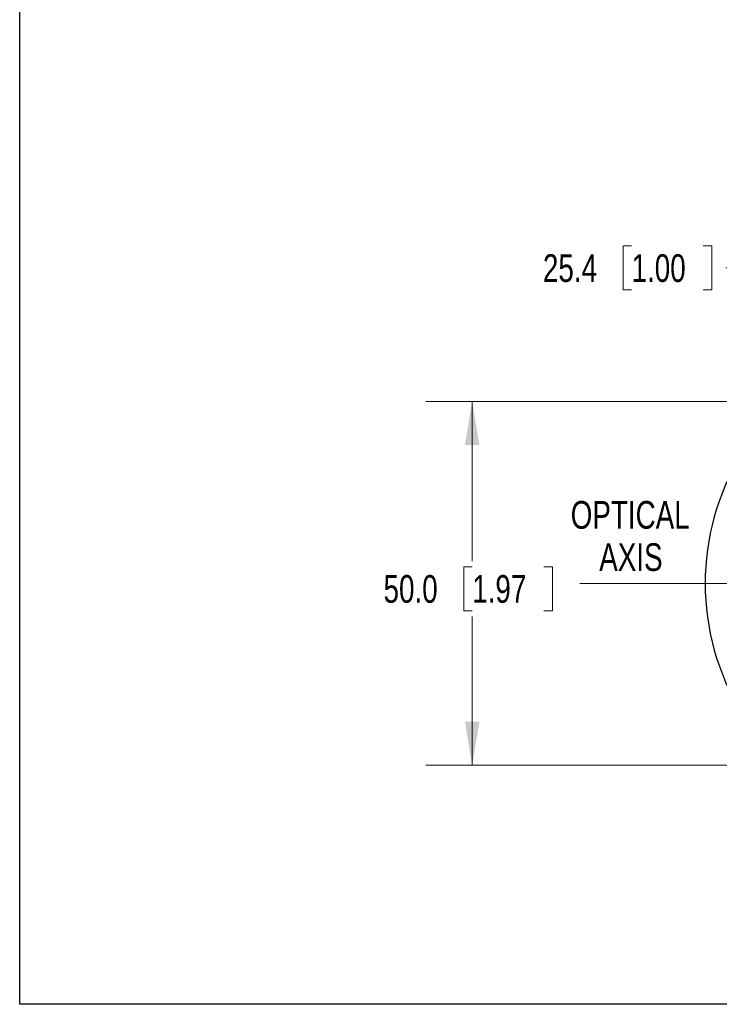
# Model space of a CAD drawing. Header units: millimetres. Extents: x 10 to 272, y 8 to 208.
# Tile 1 of 31: x 10 to 58, y 8 to 75. Entities that reach past the tile are written whole.
import ezdxf

# ---------------------------------------------------------------- set-up
doc = ezdxf.new("R2010")
doc.units = ezdxf.units.MM
doc.linetypes.add('CENTERX2', pattern=[20.32, 12.7, -2.54, 2.54, -2.54])
doc.styles.add('SLDTEXTSTYLE0', font='TXT', dxfattribs={"width": 0.75})
doc.dimstyles.new('SLDDIMSTYLE0', dxfattribs={"dimtxt": 1.905, "dimasz": 3, "dimexe": 0, "dimexo": 0.0625, "dimgap": 0.47625, "dimtad": 0, "dimtih": 1, "dimtoh": 1, "dimdec": 1, "dimlfac": 2, "dimrnd": 1e-09, "dimzin": 12, "dimdsep": 46, "dimtxsty": 'SLDTEXTSTYLE0', "dimsah": 1, "dimcen": 0.09, "dimadec": 0, "dimazin": 3, "dimtfac": 1, "dimtdec": 1, "dimtofl": 0, "dimtmove": 0, "dimatfit": 3, "dimfxl": 1, "dimfrac": 2, "dimtolj": 1, "dimtzin": 12, "dimarcsym": 0})
doc.dimstyles.new('SLDDIMSTYLE2', dxfattribs={"dimtxt": 1.905, "dimasz": 3, "dimexe": 0, "dimexo": 0.0625, "dimgap": 0.47625, "dimtad": 0, "dimtih": 1, "dimtoh": 1, "dimdec": 1, "dimlfac": 2, "dimrnd": 1e-09, "dimzin": 4, "dimdsep": 46, "dimtxsty": 'SLDTEXTSTYLE0', "dimsah": 1, "dimcen": 0.09, "dimadec": 0, "dimazin": 1, "dimtfac": 1, "dimtdec": 1, "dimtofl": 0, "dimtmove": 0, "dimatfit": 3, "dimfxl": 1, "dimfrac": 2, "dimtolj": 1, "dimtzin": 12, "dimarcsym": 0})

# ---------------------------------------------------------------- blocks, each defined once
blk = doc.blocks.new('_D_7')
at = {"color": 7, "linetype": 'Continuous', "lineweight": 18}
for p, q in [((61.473, 50.384), (61.473, 61.466)), ((74.173, 56.535), (74.173, 61.466)), ((52.113, 59.803), (51.533, 59.803)), ((51.533, 59.803), (51.533, 56.779)), ((57.04, 59.803), (57.62, 59.803)), ((57.62, 59.803), (57.62, 56.779)), ((61.473, 58.291), (58.587, 58.291)), ((74.173, 58.291), (61.473, 58.291)), ((51.533, 56.779), (52.113, 56.779)), ((57.62, 56.779), (57.04, 56.779))]:
    blk.add_line(p, q, dxfattribs=at)
for points in [[(61.473, 58.291), (64.473, 57.791), (64.473, 58.791)], [(74.173, 58.291), (71.173, 58.791), (71.173, 57.791)]]:
    blk.add_solid(points, dxfattribs=at)
at = {"color": 7, "linetype": 'Continuous', "lineweight": 18, "char_height": 1.905, "attachment_point": 1, "style": 'SLDTEXTSTYLE0'}
for s, insert in [('25.4', (46.026, 59.234)), ('1.00', (52.113, 59.234))]:
    blk.add_mtext(s, dxfattribs=dict(at, insert=insert))
blk = doc.blocks.new('_D_12')
at = {"color": 7, "linetype": 'Continuous', "lineweight": 18}
for p, q in [((60.203, 49.114), (37.992, 49.114)), ((41.167, 49.114), (41.167, 38.143)), ((41.167, 37.756), (40.586, 37.756)), ((40.586, 37.756), (40.586, 34.732)), ((46.093, 37.756), (46.674, 37.756)), ((46.674, 37.756), (46.674, 34.732)), ((40.586, 34.732), (41.167, 34.732)), ((46.674, 34.732), (46.093, 34.732)), ((41.167, 24.114), (41.167, 34.345)), ((60.203, 24.114), (37.992, 24.114))]:
    blk.add_line(p, q, dxfattribs=at)
for points in [[(41.167, 49.114), (40.667, 46.114), (41.667, 46.114)], [(41.167, 24.114), (41.667, 27.114), (40.667, 27.114)]]:
    blk.add_solid(points, dxfattribs=at)
at = {"color": 7, "linetype": 'Continuous', "lineweight": 18, "char_height": 1.905, "attachment_point": 1, "style": 'SLDTEXTSTYLE0'}
for s, insert in [('50.0', (35.079, 37.188)), ('1.97', (41.167, 37.188))]:
    blk.add_mtext(s, dxfattribs=dict(at, insert=insert))
blk = doc.blocks.new('SW_NOTE_9')
at = {"color": 0, "linetype": 'Continuous', "lineweight": 0, "char_height": 1.905, "attachment_point": 2, "style": 'SLDTEXTSTYLE0'}
for s, insert in [('OPTICAL', (5.149, 2.456)), ('AXIS', (5.197, -0.449))]:
    blk.add_mtext(s, dxfattribs=dict(at, insert=insert))

msp = doc.modelspace()

# ---------------------------------------------------------------- linework, layer by layer
at = {"color": 7, "linetype": 'Continuous', "lineweight": 25}
for p, q in [((10.088, 7.692), (10.088, 207.692)), ((270.088, 7.692), (10.088, 7.692))]:
    msp.add_line(p, q, dxfattribs=at)
at = {"color": 7, "linetype": 'CENTERX2', "lineweight": 18}
msp.add_line((48.567, 36.614), (99.046, 36.614), dxfattribs=at)
at = {"color": 7, "linetype": 'Continuous', "lineweight": 25}
msp.add_arc((74.173, 36.614), 17.007, 148.49451, 211.50549, dxfattribs=at)

# ---------------------------------------------------------------- block references
at = {"color": 7, "linetype": 'Continuous', "lineweight": 0}
msp.add_blockref('SW_NOTE_9', (46.873, 39.823), dxfattribs=at)

# ---------------------------------------------------------------- dimensions: what is measured, and where the dimension line sits
at = {"color": 7, "linetype": 'Continuous', "lineweight": 18}
dim = msp.add_linear_dim(base=(74.173, 58.291), p1=(61.473, 49.114), p2=(74.173, 55.265), dimstyle='SLDDIMSTYLE0', dxfattribs=at)
dim.commit()
dim.dimension.update_dxf_attribs({"geometry": '_D_7', "text_midpoint": (52.113, 58.291), "dimtype": 160})
dim = msp.add_linear_dim(base=(41.167, 24.114), p1=(61.473, 49.114), p2=(61.473, 24.114), angle=90, dimstyle='SLDDIMSTYLE2', dxfattribs=at)
dim.commit()
dim.dimension.update_dxf_attribs({"geometry": '_D_12', "text_midpoint": (41.167, 36.244), "dimtype": 160})

doc.saveas('drawing.dxf')
